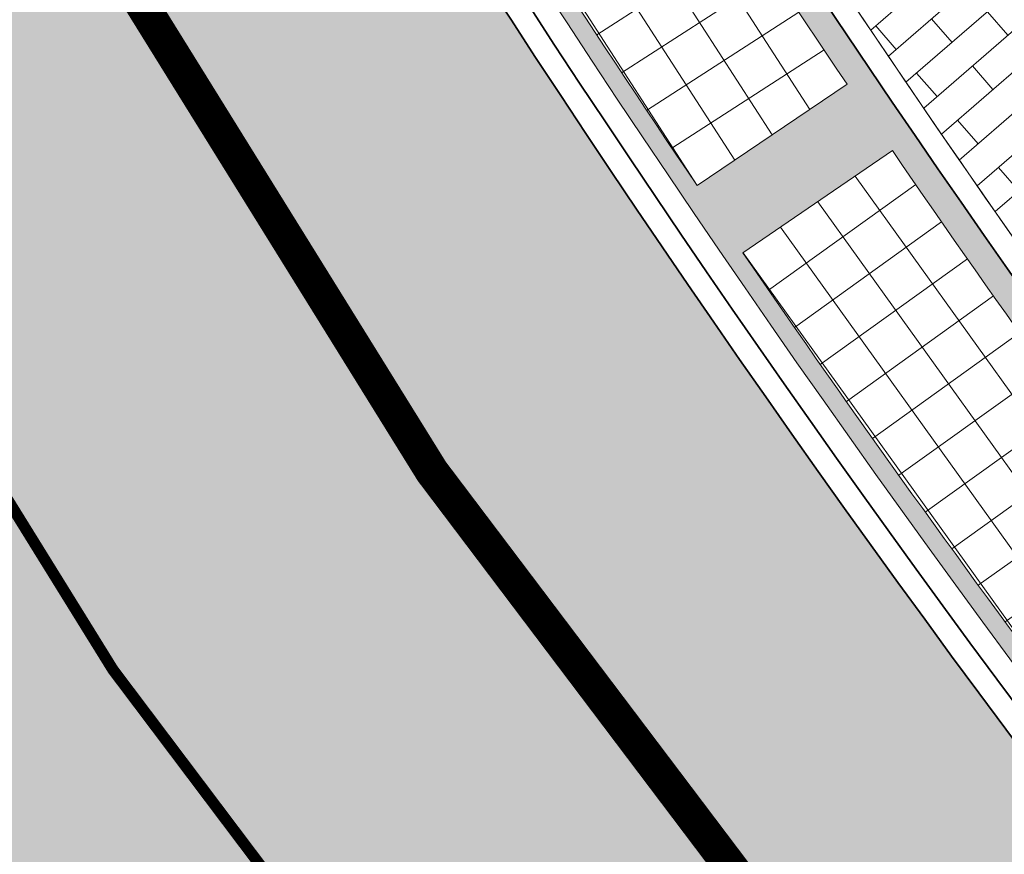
# Model space of a CAD drawing. Header units: metres. Extents: x 196674 to 197628, y 355499 to 356232.
# Tile 91 of 209: x 197203 to 197212, y 355665 to 355673. Entities that reach past the tile are written whole.
import ezdxf

# ---------------------------------------------------------------- set-up
doc = ezdxf.new("R2010")
doc.units = ezdxf.units.M
doc.linetypes.add('VH-TROTTOIRBAND-SO', pattern=[15, 5, -2, 2, -2, 2, -2])
doc.linetypes.add('VW-13_STREEP', pattern=[4, 1, -3])
for name, color, linetype, lineweight, true_color in [('N-WE-GR-BEPLANTING_BEPLANTINGSPLAN_KRAGTEN-V', 7, 'Continuous', 5, 0xa3c04c), ('N-WE-VH-GESLOTENVERHARDING_ASFALT_RIJBAAN-V', 7, 'Continuous', 5, 0xd6d6d6), ('N-WE-VH-GOOT-TEGEL_200x200-G', 7, 'Continuous', 35, 0x00a5a5), ('N-WE-VH-KANTOPSLUITING_GELEIDEBAND_50 200-G', 1, 'Continuous', 35, 0xff0000), ('N-WE-VH-KANTOPSLUITING_TROTTOIRBAND_230X250-G', 190, 'VH-TROTTOIRBAND-SO', 50, 0x7f00ff), ('N-WE-VH-OPENVERHARDING_BETONSTRAATSTEEN_DIK_HALFSTEENS_ROOD-A', 7, 'Continuous', 5, 0xf69479), ('N-WE-VH-OPENVERHARDING_STRAATBAKSTEEN_ROOD_STREKKEN-LINGE-A', 7, 'Continuous', 5, 0xdaaea0), ('N-WE-VH-OPENVERHARDING_TEGEL_300x300_FIETSPAD_GRIJS-A', 7, 'Continuous', 15, 0x6b3333), ('N-WE-VW-MARKERING_LANGS_STREEP_13_010-G', 7, 'VW-13_STREEP', 13, 0xffffff), ('N-WE-VW-MARKERING_LANGS_STREEP_13_045-G', 7, 'VW-13_STREEP', 13, 0xffffff)]:
    doc.layers.add(name, color=color, linetype=linetype, lineweight=lineweight, true_color=true_color)
doc.layers.add('N-WE-VH-HULPLIJN-G', color=40, linetype='Continuous', lineweight=5, plot=False)
for name, color, linetype, lineweight in [('N-WE-VH-KANTOPSLUITING_ACHTERKANTBAND-G', 50, 'Continuous', 18), ('N-WE-VH-MATERIAALGRENS-G', 7, 'Continuous', 13), ('N-WE-VH-OPENVERHARDING_TEGEL_300x300_TROTTOIR-A', 251, 'Continuous', 15), ('N-WE-VH-OPENVERHARDING_TEGEL_400x400_PARKEERVAKKEN-A', 252, 'Continuous', 5)]:
    doc.layers.add(name, color=color, linetype=linetype, lineweight=lineweight)

msp = doc.modelspace()

# ---------------------------------------------------------------- hatches: boundary and pattern name
at = {"layer": 'N-WE-GR-BEPLANTING_BEPLANTINGSPLAN_KRAGTEN-V'}
h = msp.add_hatch(color=256, dxfattribs=at)
h.dxf.hatch_style = 1
edge = h.paths.add_edge_path()
edge.add_arc((197184.5223729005, 355698.8118697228), 0.2499999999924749, 17.52599308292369, 107.471987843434)
edge.add_line((197184.4473130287, 355699.0503356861), (197182.5940789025, 355698.4670091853))
edge.add_arc((197182.6691387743, 355698.228543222), 0.2500000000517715, 107.4719878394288, 195.9781583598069)
edge.add_line((197182.428797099, 355698.1597254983), (197183.0349455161, 355696.0427893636))
edge.add_arc((197278.9312739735, 355723.5010611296), 99.74999999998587, 195.978158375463, 224.3748619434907)
edge.add_line((197207.6320106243, 355653.7409181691), (197208.8819971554, 355654.9639215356))
edge.add_arc((197307.2481746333, 355737.5683865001), 128.4500000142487, 197.525993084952, 220.0223613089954, ccw=False)
edge = h.paths.add_edge_path()
edge.add_line((197220.0100063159, 355647.2930438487), (197208.8819971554, 355654.9639215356))
edge.add_line((197208.8819971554, 355654.9639215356), (197207.6320106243, 355653.7409181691))
edge.add_arc((197278.9312739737, 355723.5010611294), 99.75000000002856, 224.3748619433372, 229.8253847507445)
edge.add_line((197214.5806311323, 355647.2838894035), (197217.7628413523, 355644.5971290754))
edge.add_line((197217.7628413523, 355644.5971290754), (197218.0531450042, 355644.9409659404))
edge.add_line((197218.0531450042, 355644.9409659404), (197252.0730506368, 355616.2246870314))
edge.add_line((197252.0730506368, 355616.2246870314), (197253.4384263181, 355617.8422347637))
edge.add_line((197253.4384263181, 355617.8422347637), (197254.0667806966, 355618.5866402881))
edge.add_line((197254.0667806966, 355618.5866402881), (197227.6995309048, 355640.843295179))
edge.add_line((197227.6995309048, 355640.843295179), (197225.212884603, 355642.907347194))
edge.add_line((197225.212884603, 355642.907347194), (197220.0100063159, 355647.2930438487))
at = {"layer": 'N-WE-VH-GESLOTENVERHARDING_ASFALT_RIJBAAN-V'}
h = msp.add_hatch(color=256, dxfattribs=at)
h.dxf.hatch_style = 1
edge = h.paths.add_edge_path()
edge.add_arc((197308.2994061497, 355738.2732993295), 120.199999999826, 201.8044295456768, 201.8958631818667, ccw=False)
edge.add_arc((197308.2994061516, 355738.2732993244), 120.1999999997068, 197.461977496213, 201.8044295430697, ccw=False)
edge.add_arc((197308.2994061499, 355738.2732993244), 120.1999999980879, 196.0795223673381, 197.461977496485, ccw=False)
edge.add_line((197192.8018458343, 355704.981354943), (197184.2094346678, 355702.27719112))
edge.add_arc((197307.2481744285, 355737.5683864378), 127.9999998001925, 196.0044768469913, 197.5259930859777)
edge.add_arc((197307.248174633, 355737.5683864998), 128.0000000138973, 197.5259930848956, 219.995153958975)
edge.add_line((197209.1875273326, 355655.2998660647), (197220.2833601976, 355647.6511684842))
edge.add_line((197220.2833601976, 355647.6511684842), (197225.5016091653, 355643.2525153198))
edge.add_line((197225.5016091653, 355643.2525153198), (197227.9877388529, 355641.1888921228))
edge.add_line((197227.9877388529, 355641.1888921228), (197229.1414948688, 355640.2149913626))
edge.add_line((197229.1414948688, 355640.2149913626), (197232.8399729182, 355644.5964460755))
edge.add_line((197232.8399729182, 355644.5964460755), (197232.6080359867, 355644.7933641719))
edge.add_arc((197362.1800190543, 355797.407718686), 200.1999999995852, 227.7246744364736, 229.6682202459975, ccw=False)
edge.add_arc((197362.180019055, 355797.4077186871), 200.2000000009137, 227.6616315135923, 227.7246744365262, ccw=False)
edge.add_arc((197308.2994061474, 355738.2732993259), 120.1999999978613, 226.5157324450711, 227.6616315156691, ccw=False)
edge.add_arc((197308.2994061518, 355738.2732993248), 120.2000000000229, 201.8958631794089, 226.5157324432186, ccw=False)
h = msp.add_hatch(color=256, dxfattribs=at)
h.dxf.hatch_style = 1
edge = h.paths.add_edge_path()
edge.add_line((197182.6023305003, 355695.9189174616), (197181.9961820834, 355698.0358535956))
edge.add_line((197181.9961820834, 355698.0358535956), (197181.0650947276, 355701.2876190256))
edge.add_line((197181.0650947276, 355701.2876190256), (197176.5341054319, 355699.8616470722))
edge.add_arc((197278.3743719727, 355375.0130080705), 340.4380680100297, 107.4062430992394, 107.4615014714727)
edge.add_arc((197164.04504027, 355690.6644024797), 15.19999999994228, 25.6065690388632, 36.770423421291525, ccw=False)
edge.add_arc((197164.0450402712, 355690.6644024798), 15.19999999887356, 24.58050938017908, 25.606569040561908, ccw=False)
edge.add_line((197177.8675807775, 355696.9871687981), (197186.0985369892, 355678.9930314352))
edge.add_arc((197272.3075396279, 355718.4271266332), 94.80000000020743, 204.5805093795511, 209.8398933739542)
edge.add_arc((197272.3075396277, 355718.427126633), 94.79999999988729, 209.8398933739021, 229.8253847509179)
edge.add_line((197211.1502369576, 355645.9921604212), (197215.6984598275, 355642.1520669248))
edge.add_line((197215.6984598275, 355642.1520669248), (197217.4725377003, 355644.2532922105))
edge.add_line((197217.4725377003, 355644.2532922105), (197214.2903274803, 355646.9400525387))
edge.add_arc((197278.9312739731, 355723.5010611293), 100.1999999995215, 195.9781583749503, 229.8253847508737, ccw=False)
at = {"layer": 'N-WE-VH-OPENVERHARDING_BETONSTRAATSTEEN_DIK_HALFSTEENS_ROOD-A'}
h = msp.add_hatch(dxfattribs=at)
h.set_pattern_fill('AVH-ROO_BSS_DIKFRMT_HALFST', color=250, scale=4, angle=130.94, pattern_type=2)
h.set_pattern_definition([(130.94, (197215.5469770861, 355640.6202753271), (-0.8552962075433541, 0.3541869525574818), [0.276, -0.276]), (220.94, (197215.5469770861, 355640.6202753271), (0.1808540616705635, -0.2084893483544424), [])])
edge = h.paths.add_edge_path()
edge.add_line((197221.8506700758, 355661.9081546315), (197216.5796310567, 355667.540812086))
edge.add_line((197216.5796310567, 355667.540812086), (197212.7883238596, 355671.9116928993))
edge.add_line((197212.7883238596, 355671.9116928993), (197209.3488430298, 355676.2001437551))
edge.add_line((197209.3488430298, 355676.2001437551), (197208.6785862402, 355675.7796817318))
edge.add_arc((197308.2994061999, 355738.2732993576), 117.600000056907, 212.1006583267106, 225.4536859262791)
edge.add_line((197225.8047020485, 355654.4617023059), (197225.9374580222, 355651.2758884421))
edge.add_line((197225.9374580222, 355651.2758884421), (197229.1289678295, 355654.4097501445))
edge.add_line((197229.1289678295, 355654.4097501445), (197227.2283060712, 355656.3453750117))
edge.add_line((197227.2283060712, 355656.3453750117), (197221.8506700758, 355661.9081546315))
h = msp.add_hatch(dxfattribs=at)
h.set_pattern_fill('AVH-ROO_BSS_DIKFRMT_HALFST', color=250, scale=4, angle=130.15, pattern_type=2)
h.set_pattern_definition([(130.15, (197215.5469770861, 355640.6202753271), (-0.8503314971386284, 0.3659458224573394), [0.276, -0.276]), (220.15, (197215.5469770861, 355640.6202753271), (0.177962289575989, -0.2109630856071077), [])])
edge = h.paths.add_edge_path()
edge.add_line((197189.6908303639, 355671.0241536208), (197188.1920579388, 355669.714930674))
edge.add_arc((197312.1141761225, 355753.7885360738), 149.7500000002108, 214.1545012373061, 227.3131375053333)
edge.add_line((197210.5850026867, 355643.7117926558), (197211.6539854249, 355644.9779003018))
edge.add_line((197211.6539854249, 355644.9779003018), (197210.8599333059, 355645.6483235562))
edge.add_arc((197272.3075396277, 355718.4271266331), 95.24999999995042, 209.8459022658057, 229.8253847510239, ccw=False)
at = {"layer": 'N-WE-VH-OPENVERHARDING_STRAATBAKSTEEN_ROOD_STREKKEN-LINGE-A', "true_color": 0xb05e45}
h = msp.add_hatch(dxfattribs=at)
h.set_pattern_fill('AVH-BSS_LINGEFORMAAT_HALFST', color=25, scale=1.5, angle=214.2803789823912, pattern_type=2)
h.set_pattern_definition([(214.2803789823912, (196825.8108468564, 355944.3732953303), (-0.1960810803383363, -0.3514999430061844), [0.12, -0.12]), (304.2803789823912, (196825.8108468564, 355944.3732953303), (0.09915494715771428, 0.06758917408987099), [])])
h.paths.add_polyline_path([(197197.3251649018, 355693.1428464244, 0.1064281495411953), (197225.729042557, 355651.473673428), (197225.6081596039, 355654.3745642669, -0.09777570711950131), (197199.9264930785, 355692.0980709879)])
h.paths.add_polyline_path([(197199.7056993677, 355692.0039958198, 0.01086721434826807), (197201.8188326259, 355687.3289270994), (197200.3755174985, 355686.6383900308, -0.010867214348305), (197198.2337412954, 355691.3768280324)], flags=16)
h.paths.add_polyline_path([(197202.1273454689, 355686.6890465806, 0.01086721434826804), (197204.4691434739, 355682.124226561), (197203.0617524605, 355681.363141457, -0.01086721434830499), (197200.6882120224, 355685.9898363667)], flags=16)
h.paths.add_polyline_path([(197204.8089309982, 355681.5003907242, 0.01086721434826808), (197207.3736614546, 355677.056995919), (197206.0056404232, 355676.2272257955, -0.01086721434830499), (197203.4061457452, 355680.7308496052)], flags=16)
h.paths.add_polyline_path([(197207.743890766, 355676.4507312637, 0.01086721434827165), (197210.525274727, 355672.1396405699), (197209.199973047, 355671.2432168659, -0.01086721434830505), (197206.3808881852, 355675.612743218)], flags=16)
h.paths.add_polyline_path([(197210.925039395, 355671.5524307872, 0.01086721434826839), (197213.9162667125, 355667.3841986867), (197212.636929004, 355666.4233162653, -0.01086721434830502), (197209.6051564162, 355670.6480476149)], flags=16)
h.paths.add_polyline_path([(197214.3445884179, 355666.8174820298, 0.01086721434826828), (197217.5383349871, 355662.8023129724), (197216.3080932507, 355661.7793245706, -0.01086721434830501), (197213.071056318, 355665.8489181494)], flags=16)
h.paths.add_polyline_path([(197217.9941654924, 355662.2574778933, 0.01086721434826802), (197221.3826130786, 355658.4052028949), (197220.2044795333, 355657.3226127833, -0.01086721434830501), (197216.7701024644, 355661.2271043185)], flags=16)
h.paths.add_polyline_path([(197221.8648355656, 355657.8835822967, 0.01086721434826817), (197225.439688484, 355654.2036330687), (197224.3165476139, 355653.0640916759, -0.01086721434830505), (197220.6932385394, 355656.7939216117)], flags=16)
at = {"layer": 'N-WE-VH-OPENVERHARDING_TEGEL_300x300_FIETSPAD_GRIJS-A'}
h = msp.add_hatch(dxfattribs=at)
h.set_pattern_fill('AVH-TEGEL_300X300_HALFST', color=256, scale=2, angle=130.8, pattern_type=2)
h.set_pattern_definition([(130.8, (0, 0), (-0.6191508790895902, 0.2581708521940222), [0.6, -0.6]), (220.8, (0, 0), (0.3920523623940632, -0.4541970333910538), [])])
edge = h.paths.add_edge_path()
edge.add_line((197188.002371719, 355669.5492340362), (197185.9402525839, 355667.7479107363))
edge.add_arc((197310.6696352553, 355751.0700632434), 150.0000000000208, 213.7438524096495, 227.0081578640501)
edge.add_line((197208.3855019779, 355641.3524435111), (197210.4235679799, 355643.5205887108))
edge.add_arc((197312.1141761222, 355753.7885360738), 149.9999999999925, 214.1661985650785, 227.3173272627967, ccw=False)
at = {"layer": 'N-WE-VH-OPENVERHARDING_TEGEL_300x300_TROTTOIR-A'}
h = msp.add_hatch(dxfattribs=at)
h.set_pattern_fill('AVH-TEGEL_300X300_HALFST', color=256, scale=2, angle=130.8, pattern_type=2)
h.set_pattern_definition([(130.8, (197187.6378531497, 355662.2148908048), (-0.6191508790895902, 0.2581708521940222), [0.6, -0.6]), (220.8, (197187.6378531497, 355662.2148908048), (0.3920523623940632, -0.4541970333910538), [])])
edge = h.paths.add_edge_path()
edge.add_line((197185.7503950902, 355667.5820644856), (197183.0800654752, 355665.2494509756))
edge.add_line((197183.0800654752, 355665.2494509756), (197201.6431801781, 355644.0548870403))
edge.add_line((197201.6431801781, 355644.0548870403), (197198.2937670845, 355641.1213263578))
edge.add_line((197198.2937670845, 355641.1213263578), (197198.02, 355640.903))
edge.add_line((197198.02, 355640.903), (197203.066, 355635.147))
edge.add_line((197203.066, 355635.147), (197203.822, 355636.782))
edge.add_line((197203.822, 355636.782), (197205.26, 355638.194))
edge.add_line((197205.26, 355638.194), (197206.226, 355639.036))
edge.add_line((197206.226, 355639.036), (197208.2150284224, 355641.1695808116))
edge.add_arc((197310.6696352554, 355751.0700632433), 150.2500000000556, 213.7562243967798, 227.0081578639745, ccw=False)
at = {"layer": 'N-WE-VH-OPENVERHARDING_TEGEL_400x400_PARKEERVAKKEN-A'}
h = msp.add_hatch(dxfattribs=at)
h.set_pattern_fill('AVH-TEGEL_400X400_BLOK', color=256, scale=0.9999999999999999, angle=32.8337612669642, pattern_type=2)
h.set_pattern_definition([(32.8337612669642, (197206.3808882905, 355675.6127430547), (-0.2168813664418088, 0.3360989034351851), []), (122.8337612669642, (197206.3808882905, 355675.6127430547), (-0.3360989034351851, -0.2168813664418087), [])])
edge = h.paths.add_edge_path()
edge.add_line((197207.743890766, 355676.4507312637), (197206.3808881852, 355675.612743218))
edge.add_arc((197308.2994062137, 355738.2732993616), 119.6400000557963, 211.5836294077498, 214.0741134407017)
edge.add_line((197209.199973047, 355671.2432168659), (197210.525274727, 355672.1396405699))
edge.add_arc((197308.2994062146, 355738.273299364), 118.0400000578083, 211.5836294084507, 214.0741134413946, ccw=False)
h = msp.add_hatch(dxfattribs=at)
h.set_pattern_fill('AVH-TEGEL_400X400_BLOK', color=256, scale=0.9999999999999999, angle=35.6697038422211, pattern_type=2)
h.set_pattern_definition([(35.6697038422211, (197209.6051564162, 355670.6480476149), (-0.2332446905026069, 0.3249567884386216), []), (125.669703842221, (197209.6051564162, 355670.6480476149), (-0.3249567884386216, -0.2332446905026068), [])])
edge = h.paths.add_edge_path()
edge.add_line((197210.925039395, 355671.5524307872), (197209.6051564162, 355670.6480476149))
edge.add_arc((197308.2994061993, 355738.2732993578), 119.6400000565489, 214.418923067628, 216.9094071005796)
edge.add_line((197212.636929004, 355666.4233162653), (197213.9162667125, 355667.3841986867))
edge.add_arc((197308.2994061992, 355738.2732993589), 118.040000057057, 214.4189230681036, 216.9094071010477, ccw=False)

# ---------------------------------------------------------------- linework, layer by layer
at = {"layer": 'N-WE-VH-GOOT-TEGEL_200x200-G', "ltscale": 0.2, "flags": 128}
for points in [[(197202.4109400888, 355728.4138304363, -0.04640326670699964), (197198.0851422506, 355722.4450041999, -0.01502083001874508), (197196.4556505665, 355720.6955556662, -0.0004340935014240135), (197196.4070083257, 355720.6464659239, 0.05742985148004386), (197194.25413748, 355717.9119948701, 0.1825101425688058), (197192.2136239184, 355707.3687330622, 0.0258484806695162), (197192.5587497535, 355705.8365846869, 0.00788149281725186), (197193.6386675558, 355702.2045451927, 0.01894978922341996), (197196.698861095, 355693.6262575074, 0.0003989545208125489), (197196.7702517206, 355693.4482202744, 0.1078395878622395), (197225.583130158, 355651.0605841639, 0.004999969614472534), (197227.343785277, 355649.4238342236, 0.0002750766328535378), (197227.506694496, 355649.2755626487, 0.008480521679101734), (197232.608035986, 355644.7933641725), (197232.8399729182, 355644.5964460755)], [(197220.7992550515, 355637.8454330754), (197211.1502369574, 355645.9921604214, -0.08742487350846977), (197190.0761980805, 355671.2567284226, -0.02295242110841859), (197186.0985369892, 355678.9930314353), (197177.8675807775, 355696.9871687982, 0.004477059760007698), (197177.7521415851, 355697.2336774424, 0.1016245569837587), (197174.0536231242, 355702.1041694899, 0.1536258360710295), (197165.6990682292, 355705.7741407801, 0.01542749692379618), (197164.7641640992, 355705.8473817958), (197160.4816209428, 355706.0502193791), (197103.1210481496, 355708.7670349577), (197091.4020828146, 355711.8707758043, 0.07680564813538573)], [(197217.4725377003, 355644.2532922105), (197214.2903274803, 355646.9400525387, -0.1487695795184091), (197182.6023305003, 355695.9189174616), (197181.9961820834, 355698.0358535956), (197181.0635680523, 355701.2929508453), (197180.261521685, 355704.0940485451), (197179.3686759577, 355707.2122574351, -0.8632510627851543), (197181.5313541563, 355708.1920761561, -0.03984465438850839), (197183.2009553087, 355705.0789309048, -0.03337000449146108), (197184.2045303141, 355702.2942940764, 4.472644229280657e-05), (197184.2108430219, 355702.2722814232, 0.006628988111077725), (197185.1898792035, 355699.0226666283, 0.09835553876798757), (197209.1875273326, 355655.2998660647), (197220.2833601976, 355647.6511684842), (197225.5016091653, 355643.2525153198), (197227.9877388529, 355641.1888921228)]]:
    msp.add_lwpolyline(points, format="xyb", dxfattribs=at)
at = {"layer": 'N-WE-VH-HULPLIJN-G', "flags": 128}
for points in [[(197196.7702517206, 355693.4482202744, -0.0003989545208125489), (197196.698861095, 355693.6262575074, -0.01894978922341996), (197193.6386675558, 355702.2045451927, -0.006032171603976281), (197192.8018458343, 355704.981354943), (197184.2094346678, 355702.27719112, 0.006638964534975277), (197185.1898792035, 355699.0226666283, 0.09835553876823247), (197209.1875273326, 355655.2998660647), (197220.2833601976, 355647.6511684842), (197225.5016091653, 355643.2525153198), (197227.9877388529, 355641.1888921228), (197229.1414948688, 355640.2149913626), (197232.8399729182, 355644.5964460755), (197232.6080359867, 355644.7933641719, -0.008480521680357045), (197227.506694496, 355649.2755626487, -0.0002750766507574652), (197227.3437852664, 355649.4238342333, -0.004999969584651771), (197225.583130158, 355651.0605841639, -0.1078395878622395)], [(197182.6023305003, 355695.9189174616), (197181.9961820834, 355698.0358535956), (197181.0650947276, 355701.2876190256), (197176.5341054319, 355699.8616470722, 0.0002411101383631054), (197176.2208556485, 355699.7632771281, -0.04875006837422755), (197177.7521415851, 355697.2336774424, -0.004477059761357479), (197177.8675807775, 355696.9871687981), (197186.0985369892, 355678.9930314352, 0.02295242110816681), (197190.0761980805, 355671.2567284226, 0.08742487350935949), (197211.1502369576, 355645.9921604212), (197215.6984598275, 355642.1520669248), (197217.4725377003, 355644.2532922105), (197214.2903274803, 355646.9400525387, -0.1487695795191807)], [(197184.7607680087, 355698.8871543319, 0.4139375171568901), (197184.4473130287, 355699.0503356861), (197182.5940789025, 355698.4670091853, 0.4065976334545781), (197182.428797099, 355698.1597254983), (197183.0349455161, 355696.0427893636, 0.1245419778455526), (197207.6320106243, 355653.7409181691), (197208.8819971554, 355654.9639215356, -0.09847540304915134)], [(197221.8506700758, 355661.9081546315), (197216.5796310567, 355667.540812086), (197212.7883238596, 355671.9116928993), (197209.3488430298, 355676.2001437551), (197208.6785862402, 355675.7796817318, 0.05832959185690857), (197225.8047020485, 355654.4617023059), (197225.9374580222, 355651.2758884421), (197229.1289678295, 355654.4097501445), (197227.2283060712, 355656.3453750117)], [(197189.6908303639, 355671.0241536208), (197188.1920579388, 355669.714930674, 0.05747855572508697), (197210.5850026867, 355643.7117926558), (197211.6539854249, 355644.9779003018), (197210.8599333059, 355645.6483235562, -0.08739845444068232)], [(197188.002371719, 355669.5492340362), (197185.9402525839, 355667.7479107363, 0.05794116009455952), (197208.3855019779, 355641.3524435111), (197210.4235679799, 355643.5205887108, -0.05744568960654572)], [(197185.7503950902, 355667.5820644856), (197183.0800654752, 355665.2494509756), (197201.6431801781, 355644.0548870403), (197198.2937670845, 355641.1213263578), (197198.02, 355640.903), (197203.066, 355635.147), (197203.822, 355636.782), (197205.26, 355638.194), (197206.226, 355639.036), (197208.2150284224, 355641.1695808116, -0.05788699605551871)]]:
    msp.add_lwpolyline(points, format="xyb", close=True, dxfattribs=at)
at = {"layer": 'N-WE-VH-KANTOPSLUITING_ACHTERKANTBAND-G', "flags": 128}
for points in [[(197217.7628413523, 355644.5971290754), (197214.5806311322, 355647.2838894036, -0.1487695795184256), (197183.0349455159, 355696.0427893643), (197182.428797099, 355698.1597254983, -0.4065976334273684), (197182.5940789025, 355698.4670091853), (197184.4473130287, 355699.0503356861, -0.4139375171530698), (197184.7607680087, 355698.8871543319, 0.09847540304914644), (197208.8819971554, 355654.9639215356), (197220.0100063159, 355647.2930438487), (197225.212884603, 355642.907347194), (197227.7003264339, 355640.8426348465)], [(197197.0702439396, 355693.7748333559, 0.1082431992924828), (197225.8583923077, 355651.3508095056, 0.004999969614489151), (197227.6131883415, 355649.7195063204, 0.0002748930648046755), (197227.7756635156, 355649.5716296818)], [(197197.2208196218, 355693.4002827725), (197200.0780211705, 355692.2527405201, 0.09812277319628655), (197225.8047020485, 355654.4617023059), (197225.9374580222, 355651.2758884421)], [(197220.5089514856, 355637.5015961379), (197210.8599333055, 355645.6483235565, -0.08742487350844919), (197189.6858594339, 355671.0328183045)], [(197219.1880713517, 355636.2626503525), (197215.3398278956, 355639.509106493, -0.06806417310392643), (197188.2092247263, 355669.689632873, -0.06806417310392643)], [(197216.8535922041, 355633.6387122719), (197213.748781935, 355636.2597383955, -0.0703024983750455), (197185.7323702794, 355667.6090404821, -0.0703024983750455)]]:
    msp.add_lwpolyline(points, format="xyb", dxfattribs=at)
at = {"layer": 'N-WE-VH-KANTOPSLUITING_GELEIDEBAND_50 200-G', "ltscale": 0.2, "flags": 128}
for points in [[(197196.5169955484, 355694.6305558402, 0.002489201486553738), (197196.9558243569, 355693.5228044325, 0.1078395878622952), (197225.7207612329, 355651.2056968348, 0.004999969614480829), (197227.4784868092, 355649.571670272, 0.000275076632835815), (197227.6412332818, 355649.4235468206)], [(197197.3251649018, 355693.1428464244), (197199.9264930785, 355692.0980709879, 0.09777570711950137), (197225.6081596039, 355654.3745642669), (197225.729042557, 355651.4736734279)]]:
    msp.add_lwpolyline(points, format="xyb", dxfattribs=at)
at = {"layer": 'N-WE-VH-KANTOPSLUITING_TROTTOIRBAND_230X250-G', "ltscale": 0.2, "flags": 128}
for points in [[(197217.6015615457, 355644.4061085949), (197214.4193513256, 355647.0928689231, -0.1487695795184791), (197182.7946038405, 355695.9739716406), (197182.1884554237, 355698.0909077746, -0.4065976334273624), (197182.5190190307, 355698.7054751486), (197184.3722531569, 355699.2888016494, -0.4139375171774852), (197184.999163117, 355698.962438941, 0.09840888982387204), (197209.0517250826, 355655.1505650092), (197220.1618695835, 355647.4920019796), (197225.3732871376, 355643.0991072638), (197227.86, 355641.035)], [(197220.6702312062, 355637.692616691), (197211.0212131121, 355645.8393440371, -0.087424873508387), (197189.9027142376, 355671.1572128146)], [(197219.0268680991, 355636.0715652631), (197215.1784462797, 355639.3181718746, -0.06806456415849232), (197188.002371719, 355669.5492340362, -0.06806456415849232)], [(197217.014858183, 355633.8297444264), (197213.9100479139, 355636.4507705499, -0.07030249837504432), (197185.9402525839, 355667.7479107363, -0.07030249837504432)]]:
    msp.add_lwpolyline(points, format="xyb", dxfattribs=at)
at = {"layer": 'N-WE-VH-MATERIAALGRENS-G', "flags": 128}
for points in [[(197207.743890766, 355676.4507312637), (197206.3808881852, 355675.612743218, 0.01086721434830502), (197209.199973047, 355671.2432168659), (197210.525274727, 355672.1396405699, -0.01086721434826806)], [(197210.925039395, 355671.5524307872), (197209.6051564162, 355670.6480476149, 0.01086721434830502), (197212.636929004, 355666.4233162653), (197213.9162667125, 355667.3841986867, -0.01086721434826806)]]:
    msp.add_lwpolyline(points, format="xyb", close=True, dxfattribs=at)
at = {"layer": 'N-WE-VW-MARKERING_LANGS_STREEP_13_010-G', "const_width": 0.1, "flags": 128}
msp.add_lwpolyline([(197188.803531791, 355697.4639094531, 0.1144502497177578), (197218.5504214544, 355649.4195856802)], format="xyb", dxfattribs=at)
at = {"layer": 'N-WE-VW-MARKERING_LANGS_STREEP_13_045-G', "const_width": 0.3, "flags": 128}
msp.add_lwpolyline([(197195.8950308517, 355688.3307682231, 0.09171931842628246), (197221.2008676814, 355651.4237478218, 0.08767898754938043)], format="xyb", dxfattribs=at)

doc.saveas('drawing.dxf')
